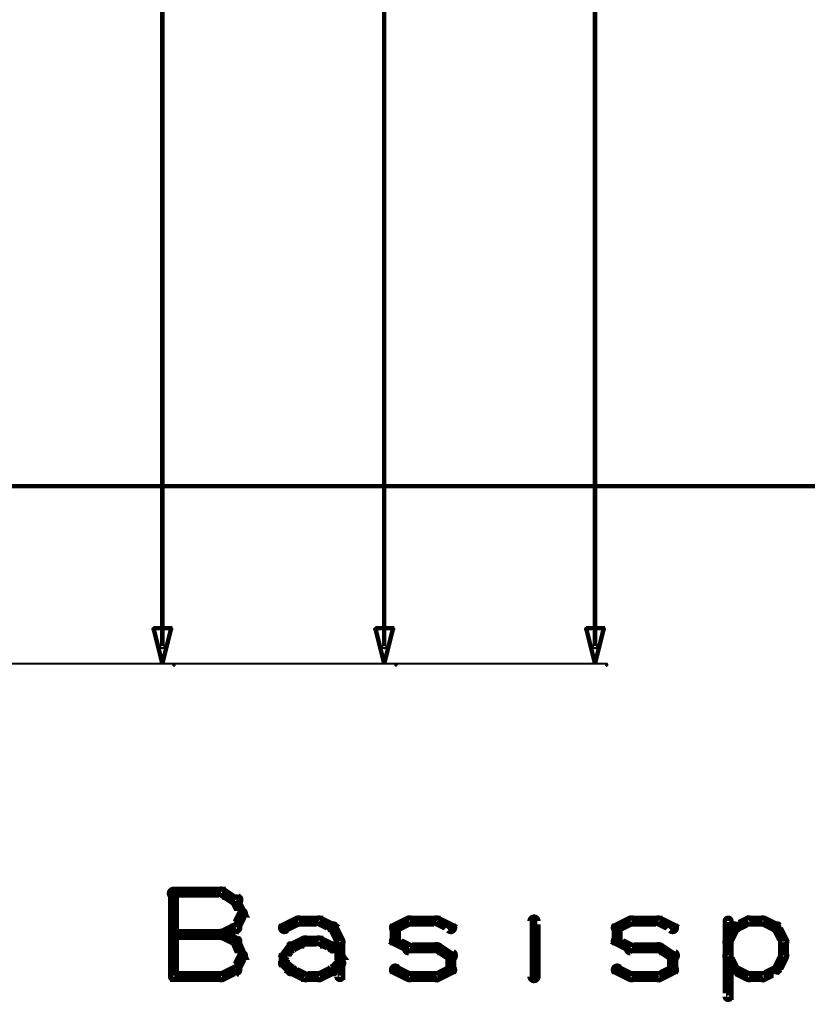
# Model space of a CAD drawing. Extents: x 35 to 575, y 26 to 553.
# Tile 38 of 125: x 284 to 319, y 160 to 204. Entities that reach past the tile are written whole.
import ezdxf

# ---------------------------------------------------------------- set-up
doc = ezdxf.new("R2010")
doc.units = 0
doc.layers.add('DIMENSIONS', color=3, linetype='CONTINUOUS')
doc.layers.add('DRAWING', color=1, linetype='CONTINUOUS')

msp = doc.modelspace()

# ---------------------------------------------------------------- linework, layer by layer
at = {"layer": 'DIMENSIONS', "color": 94}
for points in [[(309.4, 175.8, 0.1, 0.1, 1), (309.6, 175.8, 0, 0, 0), (309.5, 175.8, 0, 0, 0), (309.5, 175.8, 0.2, 0.2, 0), (309.5, 265.6, 0.2, 0.2, 0), (309.5, 265.6, 0, 0, 0), (309.5, 265.6, 0.1, 0.1, 0), (309.6, 265.6, 0.1, 0.1, 1), (309.4, 265.6, 0, 0, 0)], [(299.9, 175.8, 0.1, 0.1, 1), (300.1, 175.8, 0, 0, 0), (300, 175.8, 0, 0, 0), (300, 175.8, 0.2, 0.2, 0), (300, 255.6, 0.2, 0.2, 0), (300, 255.6, 0, 0, 0), (300, 255.6, 0.1, 0.1, 0), (300.1, 255.6, 0.1, 0.1, 1), (299.9, 255.6, 0, 0, 0)], [(289.9, 175.8, 0.1, 0.1, 1), (290.1, 175.8, 0, 0, 0), (290, 175.8, 0, 0, 0), (290, 175.8, 0.2, 0.2, 0), (290, 245.6, 0.2, 0.2, 0), (290, 245.6, 0, 0, 0), (290, 245.6, 0.1, 0.1, 0), (290.1, 245.6, 0.1, 0.1, 1), (289.9, 245.6, 0, 0, 0)], [(223.7, 175, 0.1, 0.1, 1), (223.7, 174.9, 0, 0, 0), (223.7, 175, 0, 0, 0), (223.7, 175, 0.1, 0.1, 0), (290.5, 175, 0.1, 0.1, 0), (290.5, 175, 0, 0, 0), (290.5, 175, 0.1, 0.1, 0), (290.5, 174.9, 0.1, 0.1, 1), (290.5, 175, 0, 0, 0)], [(231, 175, 0.1, 0.1, 1), (231, 174.9, 0, 0, 0), (231, 175, 0, 0, 0), (231, 175, 0.1, 0.1, 0), (300.5, 175, 0.1, 0.1, 0), (300.5, 175, 0, 0, 0), (300.5, 175, 0.1, 0.1, 0), (300.5, 174.9, 0.1, 0.1, 1), (300.5, 175, 0, 0, 0)], [(239.1, 175, 0.1, 0.1, 1), (239.1, 174.9, 0, 0, 0), (239.1, 175, 0, 0, 0), (239.1, 175, 0.1, 0.1, 0), (310, 175, 0.1, 0.1, 0), (310, 175, 0, 0, 0), (310, 175, 0.1, 0.1, 0), (310, 174.9, 0.1, 0.1, 1), (310, 175, 0, 0, 0)]]:
    msp.add_lwpolyline(points, format="xyseb", dxfattribs=at)
for points in [[(290, 175, 0.1, 0.1, 1), (290, 175, 0, 0, 0), (290, 175, 0, 0, 0), (290, 175, 0.2, 0.2, 0), (289.6, 176.6, 0, 0, 0), (289.6, 176.6, 0.1, 0.1, 0), (289.6, 176.6, 0.1, 0.1, 1), (289.6, 176.6, 0, 0, 0), (289.6, 176.6, 0.1, 0.1, 1), (289.6, 176.5, 0, 0, 0), (289.6, 176.6, 0, 0, 0), (289.6, 176.6, 0.2, 0.2, 0), (290.4, 176.6, 0, 0, 0), (290.4, 176.6, 0.1, 0.1, 0), (290.4, 176.5, 0.1, 0.1, 1), (290.4, 176.6, 0, 0, 0), (290.4, 176.6, 0.1, 0.1, 1), (290.4, 176.6, 0, 0, 0), (290.4, 176.6, 0, 0, 0), (290.4, 176.6, 0.2, 0.2, 0), (290, 175, 0.2, 0.2, 0), (290, 175, 0, 0, 0), (290, 175, 0.1, 0.1, 0), (290, 175, 0.1, 0.1, 1), (290, 175, 0, 0, 0)], [(300, 175, 0.1, 0.1, 1), (300, 175, 0, 0, 0), (300, 175, 0, 0, 0), (300, 175, 0.2, 0.2, 0), (299.6, 176.6, 0, 0, 0), (299.6, 176.6, 0.1, 0.1, 0), (299.6, 176.6, 0.1, 0.1, 1), (299.6, 176.6, 0, 0, 0), (299.6, 176.6, 0.1, 0.1, 1), (299.6, 176.5, 0, 0, 0), (299.6, 176.6, 0, 0, 0), (299.6, 176.6, 0.2, 0.2, 0), (300.4, 176.6, 0, 0, 0), (300.4, 176.6, 0.1, 0.1, 0), (300.4, 176.5, 0.1, 0.1, 1), (300.4, 176.6, 0, 0, 0), (300.4, 176.6, 0.1, 0.1, 1), (300.4, 176.6, 0, 0, 0), (300.4, 176.6, 0, 0, 0), (300.4, 176.6, 0.2, 0.2, 0), (300, 175, 0.2, 0.2, 0), (300, 175, 0, 0, 0), (300, 175, 0.1, 0.1, 0), (300, 175, 0.1, 0.1, 1), (300, 175, 0, 0, 0)], [(309.5, 175, 0.1, 0.1, 1), (309.5, 175, 0, 0, 0), (309.5, 175, 0, 0, 0), (309.5, 175, 0.2, 0.2, 0), (309.1, 176.6, 0, 0, 0), (309.1, 176.6, 0.1, 0.1, 0), (309.1, 176.6, 0.1, 0.1, 1), (309.1, 176.6, 0, 0, 0), (309.1, 176.6, 0.1, 0.1, 1), (309.1, 176.5, 0, 0, 0), (309.1, 176.6, 0, 0, 0), (309.1, 176.6, 0.2, 0.2, 0), (309.9, 176.6, 0, 0, 0), (309.9, 176.6, 0.1, 0.1, 0), (309.9, 176.5, 0.1, 0.1, 1), (309.9, 176.6, 0, 0, 0), (309.9, 176.6, 0.1, 0.1, 1), (309.9, 176.6, 0, 0, 0), (309.9, 176.6, 0, 0, 0), (309.9, 176.6, 0.2, 0.2, 0), (309.5, 175, 0.2, 0.2, 0), (309.5, 175, 0, 0, 0), (309.5, 175, 0.1, 0.1, 0), (309.5, 175, 0.1, 0.1, 1), (309.5, 175, 0, 0, 0)]]:
    msp.add_lwpolyline(points, format="xyseb", close=True, dxfattribs=at)
at = {"layer": 'DRAWING', "color": 2}
for points in [[(250.5, 183, 0.1, 0.1, 1), (250.5, 182.9, 0, 0, 0), (250.5, 183, 0, 0, 0), (250.5, 183, 0.2, 0.2, 0), (334.9, 183, 0.2, 0.2, 0), (334.9, 183, 0, 0, 0), (334.9, 183, 0.1, 0.1, 0), (334.9, 182.9, 0.1, 0.1, 1), (334.9, 183, 0, 0, 0)], [(290.5, 164.8, 0.3, 0.3, 1), (290.5, 164.5, 0, 0, 0), (290.5, 164.7, 0, 0, 0), (290.5, 164.7, 0.5, 0.5, 0), (292.7, 164.7, 0.5, 0.5, 0), (292.7, 164.7, 0, 0, 0), (292.7, 164.7, 0.3, 0.3, 0), (292.7, 164.5, 0.3, 0.3, 1), (292.7, 164.8, 0, 0, 0)], [(290.4, 160.9, 0.3, 0.3, 1), (290.6, 160.9, 0, 0, 0), (290.5, 160.9, 0, 0, 0), (290.5, 160.9, 0.5, 0.5, 0), (290.5, 164.7, 0.5, 0.5, 0), (290.5, 164.7, 0, 0, 0), (290.5, 164.7, 0.3, 0.3, 0), (290.6, 164.7, 0.3, 0.3, 1), (290.4, 164.7, 0, 0, 0)], [(292.7, 164.8, 0.3, 0.3, 1), (292.6, 164.6, 0, 0, 0), (292.7, 164.7, 0, 0, 0), (292.7, 164.7, 0.5, 0.5, 0), (293.3, 164.3, 0.5, 0.5, 0), (293.3, 164.3, 0, 0, 0), (293.3, 164.3, 0.3, 0.3, 0), (293.3, 164.2, 0.3, 0.3, 1), (293.4, 164.5, 0, 0, 0)], [(293.4, 164.4, 0.3, 0.3, 1), (293.2, 164.3, 0, 0, 0), (293.3, 164.3, 0, 0, 0), (293.3, 164.3, 0.5, 0.5, 0), (293.6, 163.7, 0.5, 0.5, 0), (293.6, 163.7, 0, 0, 0), (293.6, 163.7, 0.3, 0.3, 0), (293.5, 163.7, 0.3, 0.3, 1), (293.7, 163.8, 0, 0, 0)], [(306.8, 164.3, 0.3, 0.3, 1), (306.8, 164.3, 0, 0, 0), (306.8, 164.3, 0, 0, 0), (306.8, 164.3, 0.5, 0.5, 0), (306.8, 164.3, 0.5, 0.5, 0), (306.8, 164.3, 0, 0, 0), (306.8, 164.3, 0.3, 0.3, 0), (306.8, 164.3, 0.3, 0.3, 1), (306.8, 164.3, 0, 0, 0)], [(293.7, 163.7, 0.3, 0.3, 1), (293.5, 163.8, 0, 0, 0), (293.6, 163.7, 0, 0, 0), (293.6, 163.7, 0.5, 0.5, 0), (293.3, 163.1, 0.5, 0.5, 0), (293.3, 163.1, 0, 0, 0), (293.3, 163.1, 0.3, 0.3, 0), (293.2, 163.2, 0.3, 0.3, 1), (293.4, 163, 0, 0, 0)], [(295.4, 163.2, 0.3, 0.3, 1), (295.6, 163, 0, 0, 0), (295.5, 163.1, 0, 0, 0), (295.5, 163.1, 0.5, 0.5, 0), (296.1, 163.4, 0.5, 0.5, 0), (296.1, 163.4, 0, 0, 0), (296.1, 163.4, 0.3, 0.3, 0), (296.2, 163.3, 0.3, 0.3, 1), (296.1, 163.5, 0, 0, 0)], [(296.1, 163.5, 0.3, 0.3, 1), (296.1, 163.3, 0, 0, 0), (296.1, 163.4, 0, 0, 0), (296.1, 163.4, 0.5, 0.5, 0), (297.1, 163.4, 0.5, 0.5, 0), (297.1, 163.4, 0, 0, 0), (297.1, 163.4, 0.3, 0.3, 0), (297.1, 163.3, 0.3, 0.3, 1), (297.1, 163.5, 0, 0, 0)], [(297.1, 163.5, 0.3, 0.3, 1), (297, 163.3, 0, 0, 0), (297.1, 163.4, 0, 0, 0), (297.1, 163.4, 0.5, 0.5, 0), (297.7, 163.1, 0.5, 0.5, 0), (297.7, 163.1, 0, 0, 0), (297.7, 163.1, 0.3, 0.3, 0), (297.6, 163, 0.3, 0.3, 1), (297.7, 163.2, 0, 0, 0)], [(300.4, 163.2, 0.3, 0.3, 1), (300.6, 163, 0, 0, 0), (300.5, 163.1, 0, 0, 0), (300.5, 163.1, 0.5, 0.5, 0), (301.1, 163.4, 0.5, 0.5, 0), (301.1, 163.4, 0, 0, 0), (301.1, 163.4, 0.3, 0.3, 0), (301.2, 163.3, 0.3, 0.3, 1), (301.1, 163.5, 0, 0, 0)], [(301.1, 163.5, 0.3, 0.3, 1), (301.1, 163.3, 0, 0, 0), (301.1, 163.4, 0, 0, 0), (301.1, 163.4, 0.5, 0.5, 0), (302.4, 163.4, 0.5, 0.5, 0), (302.4, 163.4, 0, 0, 0), (302.4, 163.4, 0.3, 0.3, 0), (302.4, 163.3, 0.3, 0.3, 1), (302.4, 163.5, 0, 0, 0)], [(302.4, 163.5, 0.3, 0.3, 1), (302.3, 163.3, 0, 0, 0), (302.4, 163.4, 0, 0, 0), (302.4, 163.4, 0.5, 0.5, 0), (303, 163.1, 0.5, 0.5, 0), (303, 163.1, 0, 0, 0), (303, 163.1, 0.3, 0.3, 0), (302.9, 163, 0.3, 0.3, 1), (303.1, 163.2, 0, 0, 0)], [(306.6, 160.9, 0.3, 0.3, 1), (306.9, 160.9, 0, 0, 0), (306.8, 160.9, 0, 0, 0), (306.8, 160.9, 0.5, 0.5, 0), (306.8, 163.4, 0.5, 0.5, 0), (306.8, 163.4, 0, 0, 0), (306.8, 163.4, 0.3, 0.3, 0), (306.9, 163.4, 0.3, 0.3, 1), (306.6, 163.4, 0, 0, 0)], [(310.4, 163.2, 0.3, 0.3, 1), (310.6, 163, 0, 0, 0), (310.5, 163.1, 0, 0, 0), (310.5, 163.1, 0.5, 0.5, 0), (311.1, 163.4, 0.5, 0.5, 0), (311.1, 163.4, 0, 0, 0), (311.1, 163.4, 0.3, 0.3, 0), (311.2, 163.3, 0.3, 0.3, 1), (311.1, 163.5, 0, 0, 0)], [(311.1, 163.5, 0.3, 0.3, 1), (311.1, 163.3, 0, 0, 0), (311.1, 163.4, 0, 0, 0), (311.1, 163.4, 0.5, 0.5, 0), (312.4, 163.4, 0.5, 0.5, 0), (312.4, 163.4, 0, 0, 0), (312.4, 163.4, 0.3, 0.3, 0), (312.4, 163.3, 0.3, 0.3, 1), (312.4, 163.5, 0, 0, 0)], [(312.4, 163.5, 0.3, 0.3, 1), (312.3, 163.3, 0, 0, 0), (312.4, 163.4, 0, 0, 0), (312.4, 163.4, 0.5, 0.5, 0), (313, 163.1, 0.5, 0.5, 0), (313, 163.1, 0, 0, 0), (313, 163.1, 0.3, 0.3, 0), (312.9, 163, 0.3, 0.3, 1), (313.1, 163.2, 0, 0, 0)], [(315.6, 163.4, 0.3, 0.3, 1), (315.4, 163.4, 0, 0, 0), (315.5, 163.4, 0, 0, 0), (315.5, 163.4, 0.5, 0.5, 0), (315.5, 160, 0.5, 0.5, 0), (315.5, 160, 0, 0, 0), (315.5, 160, 0.3, 0.3, 0), (315.4, 160, 0.3, 0.3, 1), (315.6, 160, 0, 0, 0)], [(316.5, 163.3, 0.3, 0.3, 1), (316.4, 163.5, 0, 0, 0), (316.4, 163.4, 0, 0, 0), (316.4, 163.4, 0.5, 0.5, 0), (315.8, 163.1, 0.5, 0.5, 0), (315.8, 163.1, 0, 0, 0), (315.8, 163.1, 0.3, 0.3, 0), (315.8, 163.2, 0.3, 0.3, 1), (315.9, 163, 0, 0, 0)], [(317.1, 163.3, 0.3, 0.3, 1), (317.1, 163.5, 0, 0, 0), (317.1, 163.4, 0, 0, 0), (317.1, 163.4, 0.5, 0.5, 0), (316.4, 163.4, 0.5, 0.5, 0), (316.4, 163.4, 0, 0, 0), (316.4, 163.4, 0.3, 0.3, 0), (316.4, 163.5, 0.3, 0.3, 1), (316.4, 163.3, 0, 0, 0)], [(317.6, 163, 0.3, 0.3, 1), (317.7, 163.2, 0, 0, 0), (317.7, 163.1, 0, 0, 0), (317.7, 163.1, 0.5, 0.5, 0), (317.1, 163.4, 0.5, 0.5, 0), (317.1, 163.4, 0, 0, 0), (317.1, 163.4, 0.3, 0.3, 0), (317.1, 163.5, 0.3, 0.3, 1), (317, 163.3, 0, 0, 0)], [(293.4, 163, 0.3, 0.3, 1), (293.3, 163.2, 0, 0, 0), (293.3, 163.1, 0, 0, 0), (293.3, 163.1, 0.5, 0.5, 0), (292.7, 162.8, 0.5, 0.5, 0), (292.7, 162.8, 0, 0, 0), (292.7, 162.8, 0.3, 0.3, 0), (292.6, 162.9, 0.3, 0.3, 1), (292.7, 162.7, 0, 0, 0)], [(297.8, 163.2, 0.3, 0.3, 1), (297.6, 163, 0, 0, 0), (297.7, 163.1, 0, 0, 0), (297.7, 163.1, 0.5, 0.5, 0), (298, 162.5, 0.5, 0.5, 0), (298, 162.5, 0, 0, 0), (298, 162.5, 0.3, 0.3, 0), (297.9, 162.4, 0.3, 0.3, 1), (298.1, 162.5, 0, 0, 0)], [(300.4, 162.5, 0.3, 0.3, 1), (300.6, 162.5, 0, 0, 0), (300.5, 162.5, 0, 0, 0), (300.5, 162.5, 0.5, 0.5, 0), (300.5, 163.1, 0.5, 0.5, 0), (300.5, 163.1, 0, 0, 0), (300.5, 163.1, 0.3, 0.3, 0), (300.6, 163.1, 0.3, 0.3, 1), (300.4, 163.1, 0, 0, 0)], [(310.4, 162.5, 0.3, 0.3, 1), (310.6, 162.5, 0, 0, 0), (310.5, 162.5, 0, 0, 0), (310.5, 162.5, 0.5, 0.5, 0), (310.5, 163.1, 0.5, 0.5, 0), (310.5, 163.1, 0, 0, 0), (310.5, 163.1, 0.3, 0.3, 0), (310.6, 163.1, 0.3, 0.3, 1), (310.4, 163.1, 0, 0, 0)], [(315.9, 163, 0.3, 0.3, 1), (315.7, 163.2, 0, 0, 0), (315.8, 163.1, 0, 0, 0), (315.8, 163.1, 0.5, 0.5, 0), (315.5, 162.5, 0.5, 0.5, 0), (315.5, 162.5, 0, 0, 0), (315.5, 162.5, 0.3, 0.3, 0), (315.4, 162.5, 0.3, 0.3, 1), (315.6, 162.4, 0, 0, 0)], [(317.9, 162.4, 0.3, 0.3, 1), (318.1, 162.5, 0, 0, 0), (318, 162.5, 0, 0, 0), (318, 162.5, 0.5, 0.5, 0), (317.7, 163.1, 0.5, 0.5, 0), (317.7, 163.1, 0, 0, 0), (317.7, 163.1, 0.3, 0.3, 0), (317.8, 163.2, 0.3, 0.3, 1), (317.6, 163, 0, 0, 0)], [(292.7, 162.7, 0.3, 0.3, 1), (292.7, 162.9, 0, 0, 0), (292.7, 162.8, 0, 0, 0), (292.7, 162.8, 0.5, 0.5, 0), (290.5, 162.8, 0.5, 0.5, 0), (290.5, 162.8, 0, 0, 0), (290.5, 162.8, 0.3, 0.3, 0), (290.5, 162.9, 0.3, 0.3, 1), (290.5, 162.7, 0, 0, 0)], [(292.7, 162.9, 0.3, 0.3, 1), (292.6, 162.7, 0, 0, 0), (292.7, 162.8, 0, 0, 0), (292.7, 162.8, 0.5, 0.5, 0), (293.3, 162.5, 0.5, 0.5, 0), (293.3, 162.5, 0, 0, 0), (293.3, 162.5, 0.3, 0.3, 0), (293.3, 162.4, 0.3, 0.3, 1), (293.4, 162.6, 0, 0, 0)], [(295.8, 162.3, 0.3, 0.3, 1), (295.9, 162.1, 0, 0, 0), (295.8, 162.2, 0, 0, 0), (295.8, 162.2, 0.5, 0.5, 0), (296.4, 162.5, 0.5, 0.5, 0), (296.4, 162.5, 0, 0, 0), (296.4, 162.5, 0.3, 0.3, 0), (296.5, 162.4, 0.3, 0.3, 1), (296.4, 162.6, 0, 0, 0)], [(296.4, 162.6, 0.3, 0.3, 1), (296.4, 162.3, 0, 0, 0), (296.4, 162.5, 0, 0, 0), (296.4, 162.5, 0.5, 0.5, 0), (297.1, 162.5, 0.5, 0.5, 0), (297.1, 162.5, 0, 0, 0), (297.1, 162.5, 0.3, 0.3, 0), (297.1, 162.3, 0.3, 0.3, 1), (297.1, 162.6, 0, 0, 0)], [(297.1, 162.6, 0.3, 0.3, 1), (297, 162.4, 0, 0, 0), (297.1, 162.5, 0, 0, 0), (297.1, 162.5, 0.5, 0.5, 0), (297.7, 162.2, 0.5, 0.5, 0), (297.7, 162.2, 0, 0, 0), (297.7, 162.2, 0.3, 0.3, 0), (297.6, 162.1, 0.3, 0.3, 1), (297.7, 162.3, 0, 0, 0)], [(298.1, 162.5, 0.3, 0.3, 1), (297.9, 162.5, 0, 0, 0), (298, 162.5, 0, 0, 0), (298, 162.5, 0.5, 0.5, 0), (298, 161.5, 0.5, 0.5, 0), (298, 161.5, 0, 0, 0), (298, 161.5, 0.3, 0.3, 0), (297.9, 161.5, 0.3, 0.3, 1), (298.1, 161.5, 0, 0, 0)], [(301.1, 162.1, 0.3, 0.3, 1), (301.2, 162.3, 0, 0, 0), (301.1, 162.2, 0, 0, 0), (301.1, 162.2, 0.5, 0.5, 0), (300.5, 162.5, 0.5, 0.5, 0), (300.5, 162.5, 0, 0, 0), (300.5, 162.5, 0.3, 0.3, 0), (300.6, 162.6, 0.3, 0.3, 1), (300.4, 162.4, 0, 0, 0)], [(311.1, 162.1, 0.3, 0.3, 1), (311.2, 162.3, 0, 0, 0), (311.1, 162.2, 0, 0, 0), (311.1, 162.2, 0.5, 0.5, 0), (310.5, 162.5, 0.5, 0.5, 0), (310.5, 162.5, 0, 0, 0), (310.5, 162.5, 0.3, 0.3, 0), (310.6, 162.6, 0.3, 0.3, 1), (310.4, 162.4, 0, 0, 0)], [(315.6, 162.5, 0.3, 0.3, 1), (315.4, 162.5, 0, 0, 0), (315.5, 162.5, 0, 0, 0), (315.5, 162.5, 0.5, 0.5, 0), (315.5, 161.8, 0.5, 0.5, 0), (315.5, 161.8, 0, 0, 0), (315.5, 161.8, 0.3, 0.3, 0), (315.4, 161.8, 0.3, 0.3, 1), (315.6, 161.8, 0, 0, 0)], [(317.9, 161.8, 0.3, 0.3, 1), (318.1, 161.8, 0, 0, 0), (318, 161.8, 0, 0, 0), (318, 161.8, 0.5, 0.5, 0), (318, 162.5, 0.5, 0.5, 0), (318, 162.5, 0, 0, 0), (318, 162.5, 0.3, 0.3, 0), (318.1, 162.5, 0.3, 0.3, 1), (317.9, 162.5, 0, 0, 0)], [(293.4, 162.5, 0.3, 0.3, 1), (293.2, 162.4, 0, 0, 0), (293.3, 162.5, 0, 0, 0), (293.3, 162.5, 0.5, 0.5, 0), (293.6, 161.8, 0.5, 0.5, 0), (293.6, 161.8, 0, 0, 0), (293.6, 161.8, 0.3, 0.3, 0), (293.5, 161.8, 0.3, 0.3, 1), (293.7, 161.9, 0, 0, 0)], [(295.4, 161.9, 0.3, 0.3, 1), (295.6, 161.8, 0, 0, 0), (295.5, 161.8, 0, 0, 0), (295.5, 161.8, 0.5, 0.5, 0), (295.8, 162.2, 0.5, 0.5, 0), (295.8, 162.2, 0, 0, 0), (295.8, 162.2, 0.3, 0.3, 0), (295.9, 162.1, 0.3, 0.3, 1), (295.7, 162.3, 0, 0, 0)], [(297.8, 162.3, 0.3, 0.3, 1), (297.6, 162.1, 0, 0, 0), (297.7, 162.2, 0, 0, 0), (297.7, 162.2, 0.5, 0.5, 0), (298, 161.8, 0.5, 0.5, 0), (298, 161.8, 0, 0, 0), (298, 161.8, 0.3, 0.3, 0), (297.9, 161.8, 0.3, 0.3, 1), (298.1, 161.9, 0, 0, 0)], [(302.4, 162, 0.3, 0.3, 1), (302.4, 162.3, 0, 0, 0), (302.4, 162.2, 0, 0, 0), (302.4, 162.2, 0.5, 0.5, 0), (301.1, 162.2, 0.5, 0.5, 0), (301.1, 162.2, 0, 0, 0), (301.1, 162.2, 0.3, 0.3, 0), (301.1, 162.3, 0.3, 0.3, 1), (301.1, 162, 0, 0, 0)], [(302.9, 161.7, 0.3, 0.3, 1), (303.1, 162, 0, 0, 0), (303, 161.8, 0, 0, 0), (303, 161.8, 0.5, 0.5, 0), (302.4, 162.2, 0.5, 0.5, 0), (302.4, 162.2, 0, 0, 0), (302.4, 162.2, 0.3, 0.3, 0), (302.4, 162.3, 0.3, 0.3, 1), (302.3, 162.1, 0, 0, 0)], [(312.4, 162, 0.3, 0.3, 1), (312.4, 162.3, 0, 0, 0), (312.4, 162.2, 0, 0, 0), (312.4, 162.2, 0.5, 0.5, 0), (311.1, 162.2, 0.5, 0.5, 0), (311.1, 162.2, 0, 0, 0), (311.1, 162.2, 0.3, 0.3, 0), (311.1, 162.3, 0.3, 0.3, 1), (311.1, 162, 0, 0, 0)], [(312.9, 161.7, 0.3, 0.3, 1), (313.1, 162, 0, 0, 0), (313, 161.8, 0, 0, 0), (313, 161.8, 0.5, 0.5, 0), (312.4, 162.2, 0.5, 0.5, 0), (312.4, 162.2, 0, 0, 0), (312.4, 162.2, 0.3, 0.3, 0), (312.4, 162.3, 0.3, 0.3, 1), (312.3, 162.1, 0, 0, 0)], [(293.7, 161.8, 0.3, 0.3, 1), (293.5, 161.9, 0, 0, 0), (293.6, 161.8, 0, 0, 0), (293.6, 161.8, 0.5, 0.5, 0), (293.3, 161.2, 0.5, 0.5, 0), (293.3, 161.2, 0, 0, 0), (293.3, 161.2, 0.3, 0.3, 0), (293.2, 161.3, 0.3, 0.3, 1), (293.4, 161.2, 0, 0, 0)], [(295.4, 161.5, 0.3, 0.3, 1), (295.6, 161.5, 0, 0, 0), (295.5, 161.5, 0, 0, 0), (295.5, 161.5, 0.5, 0.5, 0), (295.5, 161.8, 0.5, 0.5, 0), (295.5, 161.8, 0, 0, 0), (295.5, 161.8, 0.3, 0.3, 0), (295.6, 161.8, 0.3, 0.3, 1), (295.4, 161.8, 0, 0, 0)], [(302.9, 161.2, 0.3, 0.3, 1), (303.1, 161.2, 0, 0, 0), (303, 161.2, 0, 0, 0), (303, 161.2, 0.5, 0.5, 0), (303, 161.8, 0.5, 0.5, 0), (303, 161.8, 0, 0, 0), (303, 161.8, 0.3, 0.3, 0), (303.1, 161.8, 0.3, 0.3, 1), (302.9, 161.8, 0, 0, 0)], [(312.9, 161.2, 0.3, 0.3, 1), (313.1, 161.2, 0, 0, 0), (313, 161.2, 0, 0, 0), (313, 161.2, 0.5, 0.5, 0), (313, 161.8, 0.5, 0.5, 0), (313, 161.8, 0, 0, 0), (313, 161.8, 0.3, 0.3, 0), (313.1, 161.8, 0.3, 0.3, 1), (312.9, 161.8, 0, 0, 0)], [(315.6, 161.9, 0.3, 0.3, 1), (315.4, 161.8, 0, 0, 0), (315.5, 161.8, 0, 0, 0), (315.5, 161.8, 0.5, 0.5, 0), (315.8, 161.2, 0.5, 0.5, 0), (315.8, 161.2, 0, 0, 0), (315.8, 161.2, 0.3, 0.3, 0), (315.7, 161.2, 0.3, 0.3, 1), (315.9, 161.3, 0, 0, 0)], [(317.6, 161.3, 0.3, 0.3, 1), (317.8, 161.2, 0, 0, 0), (317.7, 161.2, 0, 0, 0), (317.7, 161.2, 0.5, 0.5, 0), (318, 161.8, 0.5, 0.5, 0), (318, 161.8, 0, 0, 0), (318, 161.8, 0.3, 0.3, 0), (318.1, 161.8, 0.3, 0.3, 1), (317.9, 161.9, 0, 0, 0)], [(293.4, 161.1, 0.3, 0.3, 1), (293.3, 161.3, 0, 0, 0), (293.3, 161.2, 0, 0, 0), (293.3, 161.2, 0.5, 0.5, 0), (292.7, 160.9, 0.5, 0.5, 0), (292.7, 160.9, 0, 0, 0), (292.7, 160.9, 0.3, 0.3, 0), (292.6, 161, 0.3, 0.3, 1), (292.7, 160.8, 0, 0, 0)], [(295.7, 161.1, 0.3, 0.3, 1), (295.9, 161.3, 0, 0, 0), (295.8, 161.2, 0, 0, 0), (295.8, 161.2, 0.5, 0.5, 0), (295.5, 161.5, 0.5, 0.5, 0), (295.5, 161.5, 0, 0, 0), (295.5, 161.5, 0.3, 0.3, 0), (295.6, 161.6, 0.3, 0.3, 1), (295.4, 161.4, 0, 0, 0)], [(296.4, 160.8, 0.3, 0.3, 1), (296.5, 161, 0, 0, 0), (296.4, 160.9, 0, 0, 0), (296.4, 160.9, 0.5, 0.5, 0), (295.8, 161.2, 0.5, 0.5, 0), (295.8, 161.2, 0, 0, 0), (295.8, 161.2, 0.3, 0.3, 0), (295.9, 161.3, 0.3, 0.3, 1), (295.8, 161.1, 0, 0, 0)], [(297.7, 161.1, 0.3, 0.3, 1), (297.6, 161.3, 0, 0, 0), (297.7, 161.2, 0, 0, 0), (297.7, 161.2, 0.5, 0.5, 0), (297.1, 160.9, 0.5, 0.5, 0), (297.1, 160.9, 0, 0, 0), (297.1, 160.9, 0.3, 0.3, 0), (297, 161, 0.3, 0.3, 1), (297.1, 160.8, 0, 0, 0)], [(298.1, 161.4, 0.3, 0.3, 1), (297.9, 161.6, 0, 0, 0), (298, 161.5, 0, 0, 0), (298, 161.5, 0.5, 0.5, 0), (297.7, 161.2, 0.5, 0.5, 0), (297.7, 161.2, 0, 0, 0), (297.7, 161.2, 0.3, 0.3, 0), (297.6, 161.3, 0.3, 0.3, 1), (297.8, 161.1, 0, 0, 0)], [(298.1, 161.5, 0.3, 0.3, 1), (297.9, 161.5, 0, 0, 0), (298, 161.5, 0, 0, 0), (298, 161.5, 0.5, 0.5, 0), (298, 160.9, 0.5, 0.5, 0), (298, 160.9, 0, 0, 0), (298, 160.9, 0.3, 0.3, 0), (297.9, 160.9, 0.3, 0.3, 1), (298.1, 160.9, 0, 0, 0)], [(300.6, 161.3, 0.3, 0.3, 1), (300.4, 161.1, 0, 0, 0), (300.5, 161.2, 0, 0, 0), (300.5, 161.2, 0.5, 0.5, 0), (301.1, 160.9, 0.5, 0.5, 0), (301.1, 160.9, 0, 0, 0), (301.1, 160.9, 0.3, 0.3, 0), (301.1, 160.8, 0.3, 0.3, 1), (301.2, 161, 0, 0, 0)], [(302.3, 161, 0.3, 0.3, 1), (302.4, 160.8, 0, 0, 0), (302.4, 160.9, 0, 0, 0), (302.4, 160.9, 0.5, 0.5, 0), (303, 161.2, 0.5, 0.5, 0), (303, 161.2, 0, 0, 0), (303, 161.2, 0.3, 0.3, 0), (303.1, 161.1, 0.3, 0.3, 1), (302.9, 161.3, 0, 0, 0)], [(310.6, 161.3, 0.3, 0.3, 1), (310.4, 161.1, 0, 0, 0), (310.5, 161.2, 0, 0, 0), (310.5, 161.2, 0.5, 0.5, 0), (311.1, 160.9, 0.5, 0.5, 0), (311.1, 160.9, 0, 0, 0), (311.1, 160.9, 0.3, 0.3, 0), (311.1, 160.8, 0.3, 0.3, 1), (311.2, 161, 0, 0, 0)], [(312.3, 161, 0.3, 0.3, 1), (312.4, 160.8, 0, 0, 0), (312.4, 160.9, 0, 0, 0), (312.4, 160.9, 0.5, 0.5, 0), (313, 161.2, 0.5, 0.5, 0), (313, 161.2, 0, 0, 0), (313, 161.2, 0.3, 0.3, 0), (313.1, 161.1, 0.3, 0.3, 1), (312.9, 161.3, 0, 0, 0)], [(315.9, 161.3, 0.3, 0.3, 1), (315.8, 161.1, 0, 0, 0), (315.8, 161.2, 0, 0, 0), (315.8, 161.2, 0.5, 0.5, 0), (316.4, 160.9, 0.5, 0.5, 0), (316.4, 160.9, 0, 0, 0), (316.4, 160.9, 0.3, 0.3, 0), (316.4, 160.8, 0.3, 0.3, 1), (316.5, 161, 0, 0, 0)], [(317, 161, 0.3, 0.3, 1), (317.1, 160.8, 0, 0, 0), (317.1, 160.9, 0, 0, 0), (317.1, 160.9, 0.5, 0.5, 0), (317.7, 161.2, 0.5, 0.5, 0), (317.7, 161.2, 0, 0, 0), (317.7, 161.2, 0.3, 0.3, 0), (317.7, 161.1, 0.3, 0.3, 1), (317.6, 161.3, 0, 0, 0)], [(292.7, 160.8, 0.3, 0.3, 1), (292.7, 161, 0, 0, 0), (292.7, 160.9, 0, 0, 0), (292.7, 160.9, 0.5, 0.5, 0), (290.5, 160.9, 0.5, 0.5, 0), (290.5, 160.9, 0, 0, 0), (290.5, 160.9, 0.3, 0.3, 0), (290.5, 161, 0.3, 0.3, 1), (290.5, 160.8, 0, 0, 0)], [(297.1, 160.8, 0.3, 0.3, 1), (297.1, 161, 0, 0, 0), (297.1, 160.9, 0, 0, 0), (297.1, 160.9, 0.5, 0.5, 0), (296.4, 160.9, 0.5, 0.5, 0), (296.4, 160.9, 0, 0, 0), (296.4, 160.9, 0.3, 0.3, 0), (296.4, 161, 0.3, 0.3, 1), (296.4, 160.8, 0, 0, 0)], [(301.1, 161, 0.3, 0.3, 1), (301.1, 160.8, 0, 0, 0), (301.1, 160.9, 0, 0, 0), (301.1, 160.9, 0.5, 0.5, 0), (302.4, 160.9, 0.5, 0.5, 0), (302.4, 160.9, 0, 0, 0), (302.4, 160.9, 0.3, 0.3, 0), (302.4, 160.8, 0.3, 0.3, 1), (302.4, 161, 0, 0, 0)], [(311.1, 161, 0.3, 0.3, 1), (311.1, 160.8, 0, 0, 0), (311.1, 160.9, 0, 0, 0), (311.1, 160.9, 0.5, 0.5, 0), (312.4, 160.9, 0.5, 0.5, 0), (312.4, 160.9, 0, 0, 0), (312.4, 160.9, 0.3, 0.3, 0), (312.4, 160.8, 0.3, 0.3, 1), (312.4, 161, 0, 0, 0)], [(316.4, 161, 0.3, 0.3, 1), (316.4, 160.8, 0, 0, 0), (316.4, 160.9, 0, 0, 0), (316.4, 160.9, 0.5, 0.5, 0), (317.1, 160.9, 0.5, 0.5, 0), (317.1, 160.9, 0, 0, 0), (317.1, 160.9, 0.3, 0.3, 0), (317.1, 160.8, 0.3, 0.3, 1), (317.1, 161, 0, 0, 0)]]:
    msp.add_lwpolyline(points, format="xyseb", dxfattribs=at)

doc.saveas('drawing.dxf')
